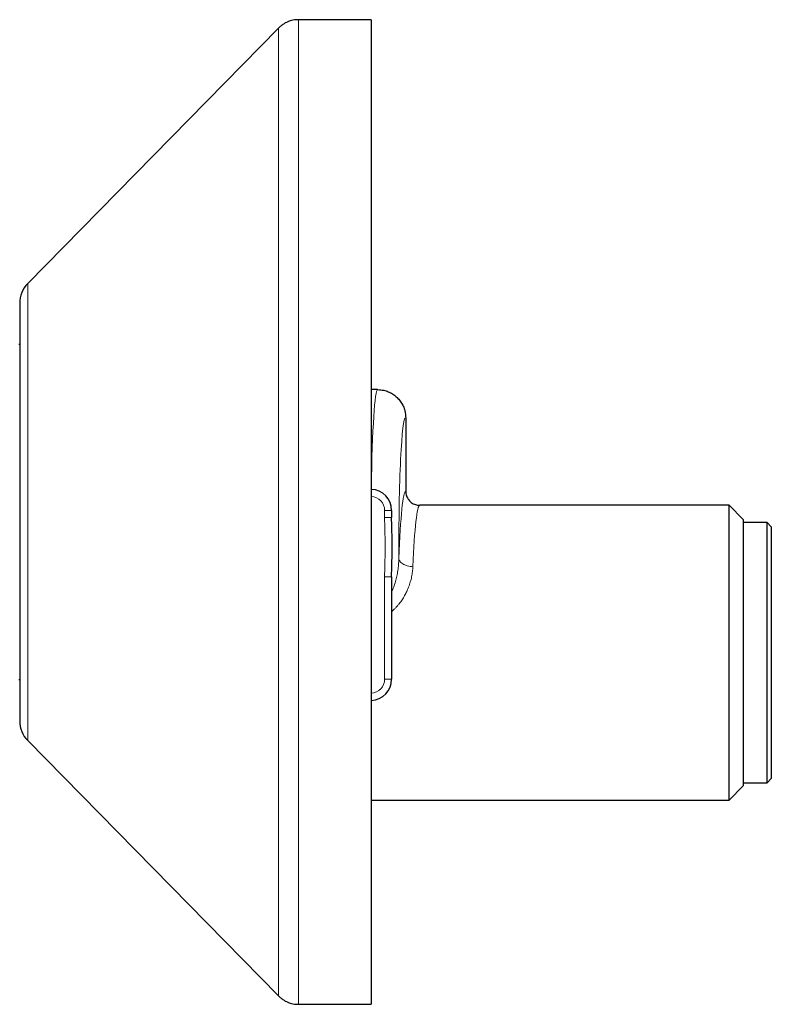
# Model space of a CAD drawing. Header units: millimetres. Extents: x 8 to 1018, y 12 to 2184.
# Tile 31 of 54: x 161 to 214, y 1199 to 1269. Entities that reach past the tile are written whole.
import ezdxf

# ---------------------------------------------------------------- set-up
doc = ezdxf.new("R2010")
doc.units = ezdxf.units.MM

msp = doc.modelspace()

# ---------------------------------------------------------------- linework, layer by layer
at = {"color": 7, "linetype": 'Continuous', "lineweight": 30}
for p, q in [((185.686, 1268.964), (180.524, 1268.964)), ((185.686, 1268.964), (185.686, 1198.964)), ((179.098, 1268.366), (161.259, 1250.216)), ((160.686, 1248.814), (160.686, 1219.114)), ((160.686, 1245.864), (160.636, 1245.864)), ((186.133, 1242.664), (185.686, 1242.664)), ((188.136, 1240.664), (188.136, 1235.442)), ((211.136, 1234.442), (189.137, 1234.442)), ((212.136, 1233.442), (211.136, 1234.442)), ((211.136, 1213.487), (211.136, 1234.442)), ((187.136, 1234.074), (187.136, 1233.571)), ((187.136, 1233.56), (187.136, 1233.571)), ((212.136, 1233.442), (212.136, 1214.487)), ((213.836, 1233.214), (212.136, 1233.214)), ((214.136, 1232.914), (213.836, 1233.214)), ((213.836, 1214.714), (213.836, 1233.214)), ((214.136, 1232.914), (214.136, 1215.014)), ((187.136, 1229.357), (187.136, 1229.369)), ((187.136, 1229.357), (187.136, 1222.074)), ((160.636, 1222.064), (160.686, 1222.064)), ((161.259, 1217.712), (179.098, 1199.562)), ((212.136, 1214.714), (213.836, 1214.714)), ((213.836, 1214.714), (214.136, 1215.014)), ((211.136, 1213.487), (212.136, 1214.487)), ((185.686, 1213.487), (211.136, 1213.487)), ((180.524, 1198.964), (185.686, 1198.964))]:
    msp.add_line(p, q, dxfattribs=at)
at = {"color": 8, "linetype": 'Continuous', "lineweight": 0}
for p, q in [((161.259, 1250.216), (161.259, 1217.712)), ((186.636, 1234.074), (187.136, 1234.074)), ((186.636, 1233.571), (186.636, 1234.074)), ((186.636, 1233.571), (187.136, 1233.571)), ((186.636, 1229.357), (187.136, 1229.357)), ((186.636, 1222.074), (186.636, 1229.357)), ((186.636, 1222.074), (187.136, 1222.074))]:
    msp.add_line(p, q, dxfattribs=at)
at = {"color": 8, "linetype": 'Continuous', "lineweight": 0, "flags": 128}
msp.add_lwpolyline([(187.65, 1230.66), (187.659, 1230.601), (187.679, 1230.542), (187.709, 1230.485), (187.748, 1230.429), (187.797, 1230.376), (187.855, 1230.325), (187.921, 1230.278), (187.994, 1230.235), (188.075, 1230.197), (188.161, 1230.163), (188.252, 1230.135), (188.348, 1230.111), (188.446, 1230.094), (188.547, 1230.083), (188.648, 1230.077)], dxfattribs=at)
at = {"color": 7, "linetype": 'Continuous', "lineweight": 30}
for centre, radius, start, end in [((162.686, 1248.814), 2, 135.49578, 180), ((185.636, 1234.074), 1.5, 0, 88.13842), ((185.636, 1222.074), 1.5, 271.91021, 0), ((162.686, 1219.114), 2, 180, 224.50422)]:
    msp.add_arc(centre, radius, start, end, dxfattribs=at)
at = {"color": 8, "linetype": 'Continuous', "lineweight": 0}
for centre, start, end in [((185.636, 1234.074), 0, 87.13402), ((185.636, 1222.074), 272.86598, 0)]:
    msp.add_arc(centre, 1, start, end, dxfattribs=at)
for centre, major_axis, ratio, start_param, end_param in [((186.133, 1231.464), (0, 11.2), 0.043049, 0, 1.188), ((188.13, 1231.464), (0, 9.2), 0.052408, 6.271808, 7.941481), ((188.138, 1223.964), (0, 11.477), 0.052408, 0.00456, 0.947882), ((189.137, 1223.964), (0, 10.478), 0.05741, 0, 0.947882)]:
    msp.add_ellipse(centre, major_axis=major_axis, ratio=ratio, start_param=start_param, end_param=end_param, dxfattribs=at)
at = {"color": 7, "linetype": 'Continuous', "lineweight": 30}
for points, knots in [([(180.524, 1268.964), (180.455, 1268.963), (180.32, 1268.959), (180.121, 1268.93), (179.93, 1268.884), (179.747, 1268.818), (179.572, 1268.733), (179.404, 1268.63), (179.244, 1268.508), (179.147, 1268.414), (179.098, 1268.366)], [0, 0, 0, 0, 0.129502, 0.255184, 0.378256, 0.5, 0.621744, 0.744816, 0.870498, 1, 1, 1, 1]), ([(186.133, 1242.664), (186.143, 1242.664), (186.222, 1242.664), (186.37, 1242.654), (186.561, 1242.621), (186.736, 1242.574), (186.894, 1242.517), (187.048, 1242.446), (187.196, 1242.362), (187.334, 1242.267), (187.465, 1242.161), (187.587, 1242.043), (187.698, 1241.915), (187.798, 1241.78), (187.885, 1241.637), (187.962, 1241.485), (188.024, 1241.328), (188.073, 1241.167), (188.109, 1241.003), (188.131, 1240.835), (188.134, 1240.721), (188.136, 1240.664)], [0, 0, 0, 0, 0.009709, 0.075293, 0.141584, 0.194528, 0.247471, 0.301951, 0.35643, 0.40932, 0.462209, 0.516632, 0.571055, 0.623906, 0.676756, 0.73114, 0.785523, 0.838374, 0.891226, 0.945613, 1, 1, 1, 1]), ([(188.136, 1235.442), (188.138, 1235.386), (188.144, 1235.274), (188.187, 1235.111), (188.256, 1234.956), (188.35, 1234.816), (188.466, 1234.693), (188.601, 1234.591), (188.752, 1234.513), (188.892, 1234.469), (189.016, 1234.447), (189.09, 1234.442), (189.131, 1234.442), (189.137, 1234.442)], [0, 0, 0, 0, 0.10565, 0.214366, 0.320016, 0.428727, 0.534434, 0.643198, 0.749051, 0.857966, 0.922691, 0.988094, 1, 1, 1, 1]), ([(187.136, 1229.369), (187.136, 1229.435), (187.136, 1229.628), (187.144, 1229.977), (187.158, 1230.423), (187.172, 1230.884), (187.178, 1231.335), (187.175, 1231.776), (187.165, 1232.268), (187.15, 1232.794), (187.137, 1233.238), (187.136, 1233.488), (187.136, 1233.56)], [0, 0, 0, 0, 0.047305, 0.137914, 0.249735, 0.366828, 0.468155, 0.572616, 0.682057, 0.820918, 0.949111, 1, 1, 1, 1]), ([(179.098, 1199.562), (179.147, 1199.515), (179.244, 1199.421), (179.404, 1199.299), (179.572, 1199.195), (179.747, 1199.111), (179.93, 1199.045), (180.121, 1198.998), (180.32, 1198.969), (180.455, 1198.966), (180.524, 1198.964)], [0, 0, 0, 0, 0.129502, 0.255184, 0.378256, 0.5, 0.621744, 0.744816, 0.870498, 1, 1, 1, 1])]:
    msp.add_open_spline(points, degree=3, knots=knots, dxfattribs=at)
at = {"color": 8, "linetype": 'Continuous', "lineweight": 0}
for points, knots in [([(180.524, 1268.964), (180.524, 1268.96), (180.524, 1268.951), (180.524, 1268.878), (180.524, 1268.761), (180.524, 1268.597), (180.524, 1268.386), (180.524, 1268.134), (180.524, 1267.844), (180.524, 1267.519), (180.524, 1267.154), (180.524, 1266.75), (180.524, 1266.298), (180.524, 1265.795), (180.524, 1265.239), (180.524, 1264.642), (180.524, 1264.003), (180.524, 1263.324), (180.524, 1262.62), (180.524, 1261.893), (180.524, 1261.147), (180.524, 1260.368), (180.524, 1259.558), (180.524, 1258.701), (180.524, 1257.795), (180.524, 1256.839), (180.524, 1255.853), (180.524, 1254.837), (180.524, 1253.793), (180.524, 1252.743), (180.524, 1251.69), (180.524, 1250.636), (180.524, 1249.562), (180.524, 1248.47), (180.524, 1247.339), (180.524, 1246.167), (180.524, 1244.957), (180.524, 1243.731), (180.524, 1242.493), (180.524, 1241.243), (180.524, 1240.007), (180.524, 1238.788), (180.524, 1237.587), (180.524, 1236.382), (180.524, 1235.174), (180.524, 1233.94), (180.524, 1232.682), (180.524, 1231.4), (180.524, 1230.123), (180.524, 1228.85), (180.524, 1227.585), (180.524, 1226.352), (180.524, 1225.152), (180.524, 1223.987), (180.524, 1222.833), (180.524, 1221.693), (180.524, 1220.545), (180.524, 1219.391), (180.524, 1218.235), (180.524, 1217.099), (180.524, 1215.986), (180.524, 1214.898), (180.524, 1213.855), (180.524, 1212.858), (180.524, 1211.905), (180.524, 1210.979), (180.524, 1210.081), (180.524, 1209.193), (180.524, 1208.32), (180.524, 1207.464), (180.524, 1206.643), (180.524, 1205.859), (180.524, 1205.113), (180.524, 1204.42), (180.524, 1203.777), (180.524, 1203.182), (180.524, 1202.624), (180.524, 1202.104), (180.524, 1201.612), (180.524, 1201.152), (180.524, 1200.727), (180.524, 1200.347), (180.524, 1200.011), (180.524, 1199.721), (180.524, 1199.482), (180.524, 1199.291), (180.524, 1199.145), (180.524, 1199.041), (180.524, 1198.976), (180.524, 1198.968), (180.524, 1198.964)], [0, 0, 0, 0, 0.0116666, 0.0233333, 0.0349999, 0.0466665, 0.0583332, 0.0699998, 0.0809998, 0.0919999, 0.1029999, 0.114, 0.125, 0.1366666, 0.1483333, 0.1599999, 0.1716665, 0.1833332, 0.1949998, 0.2059998, 0.2169999, 0.2279999, 0.239, 0.25, 0.2616666, 0.2733333, 0.2849999, 0.2966665, 0.3083332, 0.3199998, 0.3309998, 0.3419999, 0.3529999, 0.364, 0.375, 0.3866666, 0.3983333, 0.4099999, 0.4216665, 0.4333332, 0.4449998, 0.4559998, 0.4669999, 0.4779999, 0.489, 0.5, 0.5116666, 0.5233333, 0.5349999, 0.5466665, 0.5583332, 0.5699998, 0.5809998, 0.5919999, 0.6029999, 0.614, 0.625, 0.6366666, 0.6483333, 0.6599999, 0.6716665, 0.6833332, 0.6949998, 0.7059998, 0.7169999, 0.7279999, 0.739, 0.75, 0.7616666, 0.7733333, 0.7849999, 0.7966665, 0.8083332, 0.8199998, 0.8309998, 0.8419999, 0.8529999, 0.864, 0.875, 0.8866666, 0.8983333, 0.9099999, 0.9216665, 0.9333332, 0.9449998, 0.9559998, 0.9669999, 0.9779999, 0.989, 1, 1, 1, 1]), ([(179.098, 1199.562), (179.098, 1199.566), (179.098, 1199.572), (179.098, 1199.625), (179.098, 1199.709), (179.098, 1199.828), (179.098, 1199.98), (179.098, 1200.166), (179.098, 1200.379), (179.098, 1200.616), (179.098, 1200.874), (179.098, 1201.159), (179.098, 1201.471), (179.098, 1201.811), (179.098, 1202.188), (179.098, 1202.605), (179.098, 1203.065), (179.098, 1203.556), (179.098, 1204.077), (179.098, 1204.627), (179.098, 1205.206), (179.098, 1205.797), (179.098, 1206.396), (179.098, 1207), (179.098, 1207.627), (179.098, 1208.275), (179.098, 1208.945), (179.098, 1209.656), (179.098, 1210.411), (179.098, 1211.21), (179.098, 1212.032), (179.098, 1212.876), (179.098, 1213.74), (179.098, 1214.624), (179.098, 1215.503), (179.098, 1216.372), (179.098, 1217.231), (179.098, 1218.104), (179.098, 1218.989), (179.098, 1219.888), (179.098, 1220.825), (179.098, 1221.802), (179.098, 1222.819), (179.098, 1223.847), (179.098, 1224.885), (179.098, 1225.932), (179.098, 1226.987), (179.098, 1228.019), (179.098, 1229.027), (179.098, 1230.01), (179.098, 1230.995), (179.098, 1231.984), (179.098, 1232.974), (179.098, 1233.994), (179.098, 1235.045), (179.098, 1236.125), (179.098, 1237.202), (179.098, 1238.277), (179.098, 1239.347), (179.098, 1240.412), (179.098, 1241.441), (179.098, 1242.434), (179.098, 1243.39), (179.098, 1244.339), (179.098, 1245.28), (179.098, 1246.21), (179.098, 1247.159), (179.098, 1248.124), (179.098, 1249.102), (179.098, 1250.065), (179.098, 1251.012), (179.098, 1251.942), (179.098, 1252.855), (179.098, 1253.724), (179.098, 1254.551), (179.098, 1255.336), (179.098, 1256.104), (179.098, 1256.853), (179.098, 1257.583), (179.098, 1258.315), (179.098, 1259.046), (179.098, 1259.774), (179.098, 1260.476), (179.098, 1261.152), (179.098, 1261.801), (179.098, 1262.422), (179.098, 1262.999), (179.098, 1263.534), (179.098, 1264.028), (179.098, 1264.497), (179.098, 1264.941), (179.098, 1265.36), (179.098, 1265.764), (179.098, 1266.151), (179.098, 1266.517), (179.098, 1266.851), (179.098, 1267.152), (179.098, 1267.421), (179.098, 1267.657), (179.098, 1267.854), (179.098, 1268.015), (179.098, 1268.143), (179.098, 1268.243), (179.098, 1268.314), (179.098, 1268.358), (179.098, 1268.364), (179.098, 1268.366)], [0, 0, 0, 0, 0.01, 0.02, 0.03, 0.04, 0.05, 0.06, 0.07, 0.079166, 0.088333, 0.0975, 0.106667, 0.115833, 0.125, 0.135, 0.145, 0.155, 0.165, 0.175, 0.185, 0.195, 0.204166, 0.213333, 0.2225, 0.231667, 0.240833, 0.25, 0.26, 0.27, 0.28, 0.29, 0.3, 0.31, 0.32, 0.329166, 0.338333, 0.3475, 0.356667, 0.365833, 0.375, 0.385, 0.395, 0.405, 0.415, 0.425, 0.435, 0.445, 0.454166, 0.463333, 0.4725, 0.481667, 0.490833, 0.5, 0.51, 0.52, 0.53, 0.54, 0.55, 0.56, 0.57, 0.579166, 0.588333, 0.5975, 0.606667, 0.615833, 0.625, 0.635, 0.645, 0.655, 0.665, 0.675, 0.685, 0.695, 0.704166, 0.713333, 0.7225, 0.731667, 0.740833, 0.75, 0.76, 0.77, 0.78, 0.79, 0.8, 0.81, 0.82, 0.829166, 0.838333, 0.8475, 0.856667, 0.865833, 0.875, 0.885, 0.895, 0.905, 0.915, 0.925, 0.935, 0.945, 0.954166, 0.963333, 0.9725, 0.981667, 0.990833, 1, 1, 1, 1]), ([(186.636, 1229.357), (186.637, 1229.524), (186.641, 1229.857), (186.661, 1230.458), (186.68, 1231.16), (186.676, 1231.964), (186.655, 1232.633), (186.639, 1233.169), (186.637, 1233.437), (186.636, 1233.571)], [0, 0, 0, 0, 0.11863, 0.237297, 0.427812, 0.618432, 0.809217, 0.904611, 1, 1, 1, 1]), ([(187.136, 1228.261), (187.188, 1228.384), (187.293, 1228.631), (187.413, 1229.015), (187.508, 1229.404), (187.581, 1229.811), (187.632, 1230.232), (187.644, 1230.517), (187.65, 1230.66)], [0, 0, 0, 0, 0.157753, 0.315559, 0.477428, 0.639317, 0.819187, 1, 1, 1, 1]), ([(188.648, 1230.077), (188.641, 1229.96), (188.625, 1229.726), (188.563, 1229.361), (188.47, 1228.99), (188.35, 1228.639), (188.213, 1228.315), (188.061, 1228.017), (187.884, 1227.725), (187.711, 1227.485), (187.555, 1227.297), (187.425, 1227.156), (187.286, 1227.02), (187.186, 1226.936), (187.136, 1226.894)], [0, 0, 0, 0, 0.108071, 0.21614, 0.327364, 0.438581, 0.527919, 0.61725, 0.708909, 0.800551, 0.850081, 0.899608, 0.949807, 1, 1, 1, 1])]:
    msp.add_open_spline(points, degree=3, knots=knots, dxfattribs=at)

doc.saveas('drawing.dxf')
